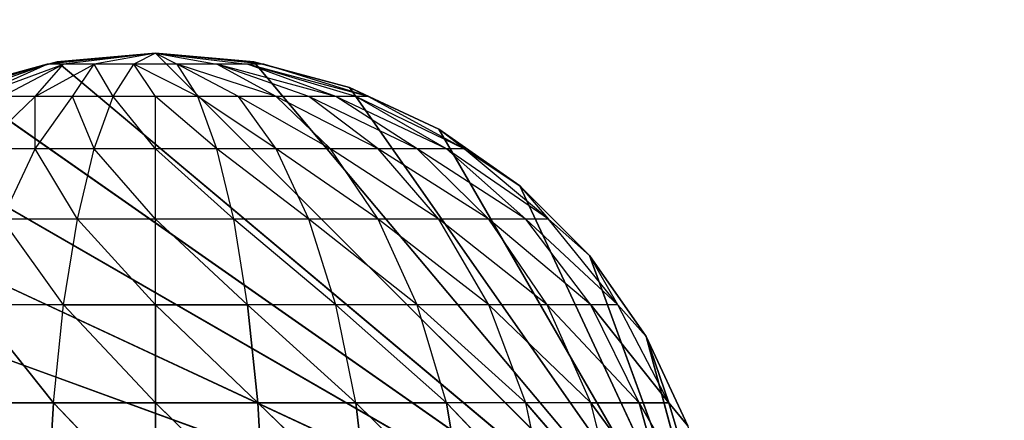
# Model space of a CAD drawing. Extents: x 226 to 378, y -30 to 313.
# Tile 119 of 256: x 278.825 to 279.929, y 60.884 to 61.333. Entities that reach past the tile are written whole.
import ezdxf

# ---------------------------------------------------------------- set-up
doc = ezdxf.new("R2010")
doc.units = 0
doc.header["$LTSCALE"] = 25.4
doc.layers.get('0').update_dxf_attribs({"color": 13, "linetype": 'CONTINUOUS'})
for name, color, linetype in [('_NCL1_11', 41, 'CONTINUOUS'), ('_NCL1_62', 7, 'CONTINUOUS'), ('_NCL1_64', 250, 'CONTINUOUS')]:
    doc.layers.add(name, color=color, linetype=linetype)

# ---------------------------------------------------------------- blocks, each defined once
blk = doc.blocks.new('EWON_2005CD_4005CD_COSY141')
at = {"layer": '_NCL1_11', "color": 0}
for p, q in [((98.5101, 251.7775, 297.18), (98.425, 252.095, 297.18)), ((98.5735, 251.6868, 297.18), (98.425, 252.095, 297.18)), ((98.5735, 251.6868, 297.18), (98.425, 252.095, 297.18)), ((98.6518, 251.6086, 297.18), (98.425, 252.095, 297.18)), ((98.6518, 251.6086, 297.18), (98.425, 252.095, 297.18)), ((98.7425, 251.5451, 297.18), (98.425, 252.095, 297.18)), ((98.7425, 251.5451, 297.18), (98.425, 252.095, 297.18)), ((98.8428, 251.4983, 297.18), (98.425, 252.095, 297.18)), ((98.8428, 251.4983, 297.18), (98.425, 252.095, 297.18)), ((98.9497, 251.4697, 297.18), (98.425, 252.095, 297.18)), ((98.9497, 251.4697, 297.18), (98.425, 252.095, 297.18)), ((99.06, 251.46, 297.18), (98.425, 252.095, 297.18)), ((99.06, 251.46, 297.18), (98.425, 252.095, 297.18)), ((99.1703, 251.4697, 297.18), (98.425, 252.095, 297.18)), ((99.1703, 251.4697, 297.18), (98.425, 252.095, 297.18)), ((99.2772, 251.4983, 297.18), (98.425, 252.095, 297.18)), ((99.2772, 251.4983, 297.18), (98.425, 252.095, 297.18)), ((99.3775, 251.5451, 297.18), (98.425, 252.095, 297.18)), ((99.3775, 251.5451, 297.18), (98.425, 252.095, 297.18)), ((99.4682, 251.6086, 297.18), (98.425, 252.095, 297.18)), ((99.4682, 251.6086, 297.18), (98.425, 252.095, 297.18)), ((99.5464, 251.6868, 297.18), (98.425, 252.095, 297.18)), ((99.5464, 251.6868, 297.18), (98.425, 252.095, 297.18)), ((98.4492, 251.9711, 309.3665), (98.4846, 251.852, 309.3595)), ((98.4492, 251.9711, 309.3665), (98.518, 251.852, 309.4695)), ((98.4492, 251.9711, 309.3665), (98.4846, 251.852, 309.3595)), ((98.4492, 251.9711, 309.3665), (98.518, 251.852, 309.4695)), ((98.4846, 251.9711, 309.4833), (98.518, 251.852, 309.4695)), ((98.4846, 251.9711, 309.4833), (98.5722, 251.852, 309.5709)), ((98.4846, 251.9711, 309.4833), (98.518, 251.852, 309.4695)), ((98.4846, 251.9711, 309.4833), (98.5722, 251.852, 309.5709)), ((98.5421, 251.9711, 309.591), (98.5722, 251.852, 309.5709)), ((98.5421, 251.9711, 309.591), (98.6452, 251.852, 309.6598)), ((98.6196, 251.9711, 309.6854), (98.6452, 251.852, 309.6598)), ((98.6196, 251.9711, 309.6854), (98.7341, 251.852, 309.7328)), ((98.714, 251.9711, 309.7628), (98.7341, 251.852, 309.7328)), ((98.714, 251.9711, 309.7628), (98.8355, 251.852, 309.787)), ((98.714, 251.9711, 309.7628), (98.7341, 251.852, 309.7328)), ((98.714, 251.9711, 309.7628), (98.8355, 251.852, 309.787)), ((98.8216, 251.9711, 309.8204), (98.8355, 251.852, 309.787)), ((98.8216, 251.9711, 309.8204), (98.9455, 251.852, 309.8204)), ((98.8216, 251.9711, 309.8204), (98.8355, 251.852, 309.787)), ((98.8216, 251.9711, 309.8204), (98.9455, 251.852, 309.8204)), ((98.9385, 251.9711, 309.8558), (98.9455, 251.852, 309.8204)), ((98.9385, 251.9711, 309.8558), (99.06, 251.852, 309.8317)), ((98.9385, 251.9711, 309.8558), (98.9455, 251.852, 309.8204)), ((98.9385, 251.9711, 309.8558), (99.06, 251.852, 309.8317)), ((99.06, 251.9711, 309.8678), (99.06, 251.852, 309.8317)), ((99.06, 251.9711, 309.8678), (99.1745, 251.852, 309.8204)), ((99.06, 251.9711, 309.8678), (99.06, 251.852, 309.8317)), ((99.06, 251.9711, 309.8678), (99.1745, 251.852, 309.8204)), ((99.1815, 251.9711, 309.8558), (99.1745, 251.852, 309.8204)), ((99.1815, 251.9711, 309.8558), (99.1745, 251.852, 309.8204)), ((98.5101, 251.7775, 297.18), (98.4633, 251.8778, 297.18)), ((98.4633, 251.8778, 297.18), (98.5101, 251.7775, 309.245)), ((98.4633, 251.8778, 297.18), (98.5101, 251.7775, 309.245)), ((98.4633, 251.8778, 309.245), (98.5101, 251.7775, 309.245)), ((98.4633, 251.8778, 309.245), (98.5101, 251.7775, 309.245)), ((98.4633, 251.8778, 309.245), (98.4846, 251.852, 309.3595)), ((98.4633, 251.8778, 309.245), (98.4846, 251.852, 309.3595)), ((98.4846, 251.852, 309.3595), (98.5101, 251.7775, 309.245)), ((98.4846, 251.852, 309.3595), (98.5101, 251.7775, 309.245)), ((98.4846, 251.852, 309.3595), (98.5421, 251.7422, 309.348)), ((98.4846, 251.852, 309.3595), (98.5722, 251.7422, 309.447)), ((98.4846, 251.852, 309.3595), (98.518, 251.852, 309.4695)), ((98.4846, 251.852, 309.3595), (98.518, 251.852, 309.4695)), ((98.518, 251.852, 309.4695), (98.621, 251.7422, 309.5383)), ((98.518, 251.852, 309.4695), (98.5722, 251.7422, 309.447)), ((98.518, 251.852, 309.4695), (98.5722, 251.852, 309.5709)), ((98.5722, 251.852, 309.5709), (98.621, 251.7422, 309.5383)), ((98.5722, 251.852, 309.5709), (98.6866, 251.7422, 309.6183)), ((98.5722, 251.852, 309.5709), (98.6452, 251.852, 309.6598)), ((98.6452, 251.852, 309.6598), (98.6866, 251.7422, 309.6183)), ((98.6452, 251.852, 309.6598), (98.7667, 251.7422, 309.684)), ((98.6452, 251.852, 309.6598), (98.7341, 251.852, 309.7328)), ((98.7341, 251.852, 309.7328), (98.7667, 251.7422, 309.684)), ((98.7341, 251.852, 309.7328), (98.8579, 251.7422, 309.7328)), ((98.7341, 251.852, 309.7328), (98.8355, 251.852, 309.787)), ((98.8355, 251.852, 309.787), (98.8579, 251.7422, 309.7328)), ((98.8355, 251.852, 309.787), (98.957, 251.7422, 309.7628)), ((98.8355, 251.852, 309.787), (98.9455, 251.852, 309.8204)), ((98.8355, 251.852, 309.787), (98.9455, 251.852, 309.8204)), ((98.9455, 251.852, 309.8204), (98.957, 251.7422, 309.7628)), ((98.9455, 251.852, 309.8204), (99.06, 251.7422, 309.773)), ((98.9455, 251.852, 309.8204), (98.957, 251.7422, 309.7628)), ((98.9455, 251.852, 309.8204), (99.06, 251.7422, 309.773)), ((98.9455, 251.852, 309.8204), (99.06, 251.852, 309.8317)), ((98.9455, 251.852, 309.8204), (99.06, 251.852, 309.8317)), ((99.06, 251.852, 309.8317), (99.06, 251.7422, 309.773)), ((99.06, 251.852, 309.8317), (99.163, 251.7422, 309.7628)), ((99.06, 251.852, 309.8317), (99.06, 251.7422, 309.773)), ((99.06, 251.852, 309.8317), (99.163, 251.7422, 309.7628)), ((99.06, 251.852, 309.8317), (99.1745, 251.852, 309.8204)), ((99.06, 251.852, 309.8317), (99.1745, 251.852, 309.8204)), ((99.1745, 251.852, 309.8204), (99.163, 251.7422, 309.7628)), ((99.1745, 251.852, 309.8204), (99.262, 251.7422, 309.7328)), ((99.1745, 251.852, 309.8204), (99.2845, 251.852, 309.787)), ((99.1745, 251.852, 309.8204), (99.2845, 251.852, 309.787)), ((98.5735, 251.6868, 309.245), (98.5101, 251.7775, 297.18)), ((98.5101, 251.7775, 297.18), (98.5101, 251.7775, 309.245)), ((98.5101, 251.7775, 309.245), (98.5735, 251.6868, 309.245)), ((98.5735, 251.6868, 297.18), (98.5101, 251.7775, 297.18)), ((98.5735, 251.6868, 309.245), (98.5101, 251.7775, 297.18)), ((98.5101, 251.7775, 297.18), (98.5101, 251.7775, 309.245)), ((98.5735, 251.6868, 297.18), (98.5101, 251.7775, 297.18)), ((98.5101, 251.7775, 309.245), (98.5421, 251.7422, 309.348)), ((98.5421, 251.7422, 309.348), (98.5735, 251.6868, 309.245)), ((98.5421, 251.7422, 309.348), (98.6196, 251.646, 309.3326)), ((98.5421, 251.7422, 309.348), (98.6452, 251.646, 309.4168)), ((98.5421, 251.7422, 309.348), (98.5722, 251.7422, 309.447)), ((98.5722, 251.7422, 309.447), (98.6452, 251.646, 309.4168)), ((98.5722, 251.7422, 309.447), (98.6866, 251.646, 309.4945)), ((98.5722, 251.7422, 309.447), (98.621, 251.7422, 309.5383)), ((98.621, 251.7422, 309.5383), (98.6866, 251.646, 309.4945)), ((98.621, 251.7422, 309.5383), (98.7425, 251.646, 309.5625)), ((98.621, 251.7422, 309.5383), (98.6866, 251.7422, 309.6183)), ((98.6866, 251.7422, 309.6183), (98.7425, 251.646, 309.5625)), ((98.6866, 251.7422, 309.6183), (98.8105, 251.646, 309.6183)), ((98.6866, 251.7422, 309.6183), (98.7667, 251.7422, 309.684)), ((98.7667, 251.7422, 309.684), (98.8105, 251.646, 309.6183)), ((98.7667, 251.7422, 309.684), (98.8882, 251.646, 309.6598)), ((98.7667, 251.7422, 309.684), (98.8579, 251.7422, 309.7328)), ((98.8579, 251.7422, 309.7328), (98.8882, 251.646, 309.6598)), ((98.8579, 251.7422, 309.7328), (98.9724, 251.646, 309.6854)), ((98.8579, 251.7422, 309.7328), (98.957, 251.7422, 309.7628)), ((98.957, 251.7422, 309.7628), (98.9724, 251.646, 309.6854)), ((98.957, 251.7422, 309.7628), (99.06, 251.646, 309.694)), ((98.957, 251.7422, 309.7628), (99.06, 251.7422, 309.773)), ((99.06, 251.7422, 309.773), (99.06, 251.646, 309.694)), ((99.06, 251.7422, 309.773), (99.1476, 251.646, 309.6854)), ((99.06, 251.7422, 309.773), (99.163, 251.7422, 309.7628)), ((99.163, 251.7422, 309.7628), (99.1476, 251.646, 309.6854)), ((99.163, 251.7422, 309.7628), (99.2318, 251.646, 309.6598)), ((99.163, 251.7422, 309.7628), (99.262, 251.7422, 309.7328)), ((98.5735, 251.6868, 309.245), (98.6196, 251.646, 309.3326)), ((98.5735, 251.6868, 309.245), (98.5735, 251.6868, 297.18)), ((98.5735, 251.6868, 309.245), (98.5735, 251.6868, 297.18)), ((98.5735, 251.6868, 309.245), (98.6518, 251.6086, 297.18)), ((98.6518, 251.6086, 297.18), (98.5735, 251.6868, 297.18)), ((98.5735, 251.6868, 309.245), (98.6518, 251.6086, 297.18)), ((98.5735, 251.6868, 309.245), (98.6518, 251.6086, 309.245)), ((98.6518, 251.6086, 297.18), (98.5735, 251.6868, 297.18)), ((98.6518, 251.6086, 309.245), (98.6196, 251.646, 309.3326)), ((98.6196, 251.646, 309.3326), (98.714, 251.567, 309.3138)), ((98.6196, 251.646, 309.3326), (98.7341, 251.567, 309.38)), ((98.6196, 251.646, 309.3326), (98.6452, 251.646, 309.4168)), ((98.6452, 251.646, 309.4168), (98.7341, 251.567, 309.38)), ((98.6452, 251.646, 309.4168), (98.7667, 251.567, 309.441)), ((98.6452, 251.646, 309.4168), (98.6866, 251.646, 309.4945)), ((98.6866, 251.646, 309.4945), (98.7667, 251.567, 309.441)), ((98.6866, 251.646, 309.4945), (98.8105, 251.567, 309.4945)), ((98.6866, 251.646, 309.4945), (98.7425, 251.646, 309.5625)), ((98.7425, 251.646, 309.5625), (98.8105, 251.567, 309.4945)), ((98.7425, 251.646, 309.5625), (98.864, 251.567, 309.5383)), ((98.7425, 251.646, 309.5625), (98.8105, 251.646, 309.6183)), ((98.8105, 251.646, 309.6183), (98.864, 251.567, 309.5383)), ((98.8105, 251.646, 309.6183), (98.925, 251.567, 309.5709)), ((98.8105, 251.646, 309.6183), (98.8882, 251.646, 309.6598)), ((98.8882, 251.646, 309.6598), (98.925, 251.567, 309.5709)), ((98.8882, 251.646, 309.6598), (98.9912, 251.567, 309.591)), ((98.8882, 251.646, 309.6598), (98.9724, 251.646, 309.6854)), ((98.9724, 251.646, 309.6854), (98.9912, 251.567, 309.591)), ((98.9724, 251.646, 309.6854), (99.06, 251.567, 309.5978)), ((98.9724, 251.646, 309.6854), (99.06, 251.646, 309.694)), ((99.06, 251.646, 309.694), (99.06, 251.567, 309.5978)), ((99.06, 251.646, 309.694), (99.1288, 251.567, 309.591)), ((99.06, 251.646, 309.694), (99.1476, 251.646, 309.6854)), ((99.1476, 251.646, 309.6854), (99.1288, 251.567, 309.591)), ((99.1476, 251.646, 309.6854), (99.195, 251.567, 309.5709)), ((99.1476, 251.646, 309.6854), (99.2318, 251.646, 309.6598)), ((99.2318, 251.646, 309.6598), (99.195, 251.567, 309.5709)), ((98.714, 251.567, 309.3138), (98.6518, 251.6086, 309.245)), ((98.7425, 251.5451, 309.245), (98.6518, 251.6086, 297.18)), ((98.6518, 251.6086, 297.18), (98.6518, 251.6086, 309.245)), ((98.6518, 251.6086, 309.245), (98.7425, 251.5451, 309.245)), ((98.7425, 251.5451, 297.18), (98.6518, 251.6086, 297.18)), ((98.7425, 251.5451, 309.245), (98.6518, 251.6086, 297.18)), ((98.6518, 251.6086, 297.18), (98.6518, 251.6086, 309.245)), ((98.7425, 251.5451, 297.18), (98.6518, 251.6086, 297.18)), ((98.714, 251.567, 309.3138), (98.7425, 251.5451, 309.245)), ((98.714, 251.567, 309.3138), (98.8216, 251.5083, 309.2924)), ((98.714, 251.567, 309.3138), (98.8355, 251.5083, 309.338)), ((98.714, 251.567, 309.3138), (98.7341, 251.567, 309.38)), ((98.7341, 251.567, 309.38), (98.8355, 251.5083, 309.338)), ((98.7341, 251.567, 309.38), (98.8579, 251.5083, 309.38)), ((98.7341, 251.567, 309.38), (98.7667, 251.567, 309.441)), ((98.7667, 251.567, 309.441), (98.8579, 251.5083, 309.38)), ((98.7667, 251.567, 309.441), (98.8882, 251.5083, 309.4168)), ((98.7667, 251.567, 309.441), (98.8105, 251.567, 309.4945)), ((98.8105, 251.567, 309.4945), (98.8882, 251.5083, 309.4168)), ((98.8105, 251.567, 309.4945), (98.925, 251.5083, 309.447)), ((98.8105, 251.567, 309.4945), (98.864, 251.567, 309.5383)), ((98.864, 251.567, 309.5383), (98.925, 251.5083, 309.447)), ((98.864, 251.567, 309.5383), (98.967, 251.5083, 309.4695)), ((98.864, 251.567, 309.5383), (98.925, 251.567, 309.5709)), ((98.925, 251.567, 309.5709), (98.967, 251.5083, 309.4695)), ((98.925, 251.567, 309.5709), (99.0126, 251.5083, 309.4833)), ((98.925, 251.567, 309.5709), (98.9912, 251.567, 309.591)), ((98.9912, 251.567, 309.591), (99.0126, 251.5083, 309.4833)), ((98.9912, 251.567, 309.591), (99.06, 251.5083, 309.488)), ((98.9912, 251.567, 309.591), (99.06, 251.567, 309.5978)), ((99.06, 251.567, 309.5978), (99.06, 251.5083, 309.488)), ((99.06, 251.567, 309.5978), (99.1074, 251.5083, 309.4833)), ((99.06, 251.567, 309.5978), (99.1288, 251.567, 309.591)), ((99.1288, 251.567, 309.591), (99.1074, 251.5083, 309.4833)), ((99.1288, 251.567, 309.591), (99.153, 251.5083, 309.4695)), ((99.1288, 251.567, 309.591), (99.195, 251.567, 309.5709)), ((99.195, 251.567, 309.5709), (99.153, 251.5083, 309.4695)), ((99.195, 251.567, 309.5709), (99.195, 251.5083, 309.447)), ((99.195, 251.567, 309.5709), (99.256, 251.567, 309.5383)), ((99.256, 251.567, 309.5383), (99.195, 251.5083, 309.447)), ((98.7425, 251.5451, 309.245), (98.8216, 251.5083, 309.2924)), ((98.8428, 251.4983, 297.18), (98.7425, 251.5451, 297.18)), ((98.7425, 251.5451, 297.18), (98.8428, 251.4983, 309.245)), ((98.7425, 251.5451, 309.245), (98.7425, 251.5451, 297.18)), ((98.7425, 251.5451, 297.18), (98.8428, 251.4983, 309.245)), ((98.7425, 251.5451, 309.245), (98.7425, 251.5451, 297.18)), ((98.7425, 251.5451, 309.245), (98.8428, 251.4983, 309.245)), ((98.8428, 251.4983, 297.18), (98.7425, 251.5451, 297.18)), ((98.8428, 251.4983, 309.245), (98.8216, 251.5083, 309.2924)), ((98.8216, 251.5083, 309.2924), (98.9385, 251.4722, 309.2692)), ((98.8216, 251.5083, 309.2924), (98.957, 251.4722, 309.3138)), ((98.8216, 251.5083, 309.2924), (98.8355, 251.5083, 309.338)), ((98.8355, 251.5083, 309.338), (98.957, 251.4722, 309.3138)), ((98.8355, 251.5083, 309.338), (98.8579, 251.5083, 309.38)), ((98.8579, 251.5083, 309.38), (98.957, 251.4722, 309.3138)), ((98.8579, 251.5083, 309.38), (98.9912, 251.4722, 309.348)), ((98.8579, 251.5083, 309.38), (98.8882, 251.5083, 309.4168)), ((98.8882, 251.5083, 309.4168), (98.9912, 251.4722, 309.348)), ((98.8882, 251.5083, 309.4168), (98.925, 251.5083, 309.447)), ((98.925, 251.5083, 309.447), (98.9912, 251.4722, 309.348)), ((98.925, 251.5083, 309.447), (99.0358, 251.4722, 309.3665)), ((98.925, 251.5083, 309.447), (98.967, 251.5083, 309.4695)), ((98.967, 251.5083, 309.4695), (99.0358, 251.4722, 309.3665)), ((98.967, 251.5083, 309.4695), (99.0126, 251.5083, 309.4833)), ((99.0126, 251.5083, 309.4833), (99.0358, 251.4722, 309.3665)), ((99.0126, 251.5083, 309.4833), (99.0842, 251.4722, 309.3665)), ((99.0126, 251.5083, 309.4833), (99.06, 251.5083, 309.488)), ((99.06, 251.5083, 309.488), (99.0842, 251.4722, 309.3665)), ((99.06, 251.5083, 309.488), (99.1074, 251.5083, 309.4833)), ((99.1074, 251.5083, 309.4833), (99.0842, 251.4722, 309.3665)), ((99.1074, 251.5083, 309.4833), (99.1288, 251.4722, 309.348)), ((99.1074, 251.5083, 309.4833), (99.153, 251.5083, 309.4695)), ((99.153, 251.5083, 309.4695), (99.1288, 251.4722, 309.348)), ((99.195, 251.5083, 309.447), (99.1288, 251.4722, 309.348)), ((99.153, 251.5083, 309.4695), (99.195, 251.5083, 309.447)), ((99.195, 251.5083, 309.447), (99.163, 251.4722, 309.3138)), ((99.2318, 251.5083, 309.4168), (99.163, 251.4722, 309.3138)), ((99.262, 251.5083, 309.38), (99.163, 251.4722, 309.3138)), ((99.1815, 251.4722, 309.2692), (99.2983, 251.5083, 309.2924)), ((99.262, 251.5083, 309.38), (99.1815, 251.4722, 309.2692)), ((99.2845, 251.5083, 309.338), (99.1815, 251.4722, 309.2692)), ((99.195, 251.5083, 309.447), (99.2318, 251.5083, 309.4168)), ((98.9385, 251.4722, 309.2692), (98.8428, 251.4983, 309.245)), ((98.9497, 251.4697, 309.245), (98.8428, 251.4983, 297.18)), ((98.8428, 251.4983, 297.18), (98.8428, 251.4983, 309.245)), ((98.8428, 251.4983, 309.245), (98.9497, 251.4697, 309.245)), ((98.9497, 251.4697, 297.18), (98.8428, 251.4983, 297.18)), ((98.9497, 251.4697, 309.245), (98.8428, 251.4983, 297.18)), ((98.8428, 251.4983, 297.18), (98.8428, 251.4983, 309.245)), ((98.9497, 251.4697, 297.18), (98.8428, 251.4983, 297.18)), ((99.2772, 251.4983, 297.18), (99.1703, 251.4697, 297.18)), ((99.1703, 251.4697, 297.18), (99.2772, 251.4983, 309.245)), ((99.1703, 251.4697, 297.18), (99.2772, 251.4983, 309.245)), ((99.1703, 251.4697, 309.245), (99.2772, 251.4983, 309.245)), ((99.2772, 251.4983, 297.18), (99.1703, 251.4697, 297.18)), ((99.1815, 251.4722, 309.2692), (99.2772, 251.4983, 309.245)), ((98.9497, 251.4697, 309.245), (98.9385, 251.4722, 309.2692)), ((98.9385, 251.4722, 309.2692), (99.06, 251.46, 309.245)), ((98.9385, 251.4722, 309.2692), (98.957, 251.4722, 309.3138)), ((99.06, 251.46, 297.18), (98.9497, 251.4697, 297.18)), ((98.9497, 251.4697, 297.18), (99.06, 251.46, 309.245)), ((98.9497, 251.4697, 309.245), (98.9497, 251.4697, 297.18)), ((98.9497, 251.4697, 297.18), (99.06, 251.46, 309.245)), ((98.9497, 251.4697, 309.245), (98.9497, 251.4697, 297.18)), ((98.9497, 251.4697, 309.245), (99.06, 251.46, 309.245)), ((99.06, 251.46, 297.18), (98.9497, 251.4697, 297.18)), ((99.06, 251.46, 309.245), (98.957, 251.4722, 309.3138)), ((98.957, 251.4722, 309.3138), (98.9912, 251.4722, 309.348)), ((99.06, 251.46, 309.245), (98.9912, 251.4722, 309.348)), ((98.9912, 251.4722, 309.348), (99.0358, 251.4722, 309.3665)), ((99.06, 251.46, 309.245), (99.0358, 251.4722, 309.3665)), ((99.0358, 251.4722, 309.3665), (99.0842, 251.4722, 309.3665)), ((99.06, 251.46, 309.245), (99.1815, 251.4722, 309.2692)), ((99.06, 251.46, 309.245), (99.163, 251.4722, 309.3138)), ((99.06, 251.46, 309.245), (99.1288, 251.4722, 309.348)), ((99.06, 251.46, 309.245), (99.0842, 251.4722, 309.3665)), ((99.1703, 251.4697, 309.245), (99.06, 251.46, 297.18)), ((99.06, 251.46, 309.245), (99.1703, 251.4697, 309.245)), ((99.1703, 251.4697, 297.18), (99.06, 251.46, 297.18)), ((99.1703, 251.4697, 309.245), (99.06, 251.46, 297.18)), ((99.1703, 251.4697, 297.18), (99.06, 251.46, 297.18)), ((99.0842, 251.4722, 309.3665), (99.1288, 251.4722, 309.348)), ((99.1288, 251.4722, 309.348), (99.163, 251.4722, 309.3138)), ((99.163, 251.4722, 309.3138), (99.1815, 251.4722, 309.2692)), ((99.1815, 251.4722, 309.2692), (99.1703, 251.4697, 309.245)), ((99.1703, 251.4697, 309.245), (99.1703, 251.4697, 297.18)), ((99.1703, 251.4697, 309.245), (99.1703, 251.4697, 297.18)), ((99.06, 251.46, 297.18), (99.06, 251.46, 309.245)), ((99.06, 251.46, 297.18), (99.06, 251.46, 309.245))]:
    blk.add_line(p, q, dxfattribs=at)
at = {"color": 7}
mesh = blk.add_polyface(dxfattribs=at)
corners = [(105.41, 276.8913, 297.18), (83.82, 279.4295, 297.18), (83.82, 241.2705, 297.18)]
mesh.append_faces([[corners[k] for k in face] for face in [(0, 1, 2)]], dxfattribs={"color": 7})
mesh = blk.add_polyface(dxfattribs=at)
corners = [(104.14, 276.8913, 298.45), (85.09, 241.2705, 298.45), (85.09, 279.4295, 298.45)]
mesh.append_faces([[corners[k] for k in face] for face in [(0, 1, 2)]], dxfattribs={"color": 7})
mesh = blk.add_polyface(dxfattribs=at)
corners = [(105.41, 276.8913, 297.18), (83.82, 241.2705, 297.18), (105.41, 243.8087, 297.18)]
mesh.append_faces([[corners[k] for k in face] for face in [(0, 1, 2)]], dxfattribs={"color": 7})
mesh = blk.add_polyface(dxfattribs=at)
corners = [(104.14, 243.8087, 298.45), (85.09, 241.2705, 298.45), (104.14, 276.8913, 298.45)]
mesh.append_faces([[corners[k] for k in face] for face in [(0, 1, 2)]], dxfattribs={"color": 7})
at = {"layer": '_NCL1_11', "color": 41}
mesh = blk.add_polyface(dxfattribs=at)
corners = [(98.5735, 251.6868, 297.18), (98.425, 252.095, 297.18), (98.5101, 251.7775, 297.18)]
mesh.append_faces([[corners[k] for k in face] for face in [(0, 1, 2)]], dxfattribs={"color": 41})
mesh = blk.add_polyface(dxfattribs=at)
corners = [(98.6518, 251.6086, 297.18), (98.425, 252.095, 297.18), (98.5735, 251.6868, 297.18)]
mesh.append_faces([[corners[k] for k in face] for face in [(0, 1, 2)]], dxfattribs={"color": 41})
mesh = blk.add_polyface(dxfattribs=at)
corners = [(98.7425, 251.5451, 297.18), (98.425, 252.095, 297.18), (98.6518, 251.6086, 297.18)]
mesh.append_faces([[corners[k] for k in face] for face in [(0, 1, 2)]], dxfattribs={"color": 41})
mesh = blk.add_polyface(dxfattribs=at)
corners = [(98.8428, 251.4983, 297.18), (98.425, 252.095, 297.18), (98.7425, 251.5451, 297.18)]
mesh.append_faces([[corners[k] for k in face] for face in [(0, 1, 2)]], dxfattribs={"color": 41})
mesh = blk.add_polyface(dxfattribs=at)
corners = [(98.9497, 251.4697, 297.18), (98.425, 252.095, 297.18), (98.8428, 251.4983, 297.18)]
mesh.append_faces([[corners[k] for k in face] for face in [(0, 1, 2)]], dxfattribs={"color": 41})
mesh = blk.add_polyface(dxfattribs=at)
corners = [(99.06, 251.46, 297.18), (98.425, 252.095, 297.18), (98.9497, 251.4697, 297.18)]
mesh.append_faces([[corners[k] for k in face] for face in [(0, 1, 2)]], dxfattribs={"color": 41})
mesh = blk.add_polyface(dxfattribs=at)
corners = [(99.1703, 251.4697, 297.18), (98.425, 252.095, 297.18), (99.06, 251.46, 297.18)]
mesh.append_faces([[corners[k] for k in face] for face in [(0, 1, 2)]], dxfattribs={"color": 41})
mesh = blk.add_polyface(dxfattribs=at)
corners = [(99.2772, 251.4983, 297.18), (98.425, 252.095, 297.18), (99.1703, 251.4697, 297.18)]
mesh.append_faces([[corners[k] for k in face] for face in [(0, 1, 2)]], dxfattribs={"color": 41})
mesh = blk.add_polyface(dxfattribs=at)
corners = [(99.3775, 251.5451, 297.18), (98.425, 252.095, 297.18), (99.2772, 251.4983, 297.18)]
mesh.append_faces([[corners[k] for k in face] for face in [(0, 1, 2)]], dxfattribs={"color": 41})
mesh = blk.add_polyface(dxfattribs=at)
corners = [(99.4682, 251.6086, 297.18), (98.425, 252.095, 297.18), (99.3775, 251.5451, 297.18)]
mesh.append_faces([[corners[k] for k in face] for face in [(0, 1, 2)]], dxfattribs={"color": 41})
mesh = blk.add_polyface(dxfattribs=at)
corners = [(99.5464, 251.6868, 297.18), (98.425, 252.095, 297.18), (99.4682, 251.6086, 297.18)]
mesh.append_faces([[corners[k] for k in face] for face in [(0, 1, 2)]], dxfattribs={"color": 41})
mesh = blk.add_polyface(dxfattribs=at)
corners = [(99.6099, 251.7775, 297.18), (98.425, 252.095, 297.18), (99.5464, 251.6868, 297.18)]
mesh.append_faces([[corners[k] for k in face] for face in [(0, 1, 2)]], dxfattribs={"color": 41})
mesh = blk.add_polyface(dxfattribs=at)
corners = [(99.6567, 251.8778, 297.18), (98.425, 252.095, 297.18), (99.6099, 251.7775, 297.18)]
mesh.append_faces([[corners[k] for k in face] for face in [(0, 1, 2)]], dxfattribs={"color": 41})
mesh = blk.add_polyface(dxfattribs=at)
corners = [(98.4492, 251.9711, 309.3665), (98.4846, 251.852, 309.3595), (98.4633, 251.8778, 309.245)]
mesh.append_faces([[corners[k] for k in face] for face in [(0, 1, 2)]], dxfattribs={"color": 41})
mesh = blk.add_polyface(dxfattribs=at)
corners = [(98.4492, 251.9711, 309.3665), (98.518, 251.852, 309.4695), (98.4846, 251.852, 309.3595)]
mesh.append_faces([[corners[k] for k in face] for face in [(0, 1, 2)]], dxfattribs={"color": 41})
mesh = blk.add_polyface(dxfattribs=at)
corners = [(98.4846, 251.9711, 309.4833), (98.518, 251.852, 309.4695), (98.4492, 251.9711, 309.3665)]
mesh.append_faces([[corners[k] for k in face] for face in [(0, 1, 2)]], dxfattribs={"color": 41})
mesh = blk.add_polyface(dxfattribs=at)
corners = [(98.4846, 251.9711, 309.4833), (98.5722, 251.852, 309.5709), (98.518, 251.852, 309.4695)]
mesh.append_faces([[corners[k] for k in face] for face in [(0, 1, 2)]], dxfattribs={"color": 41})
mesh = blk.add_polyface(dxfattribs=at)
corners = [(98.5421, 251.9711, 309.591), (98.5722, 251.852, 309.5709), (98.4846, 251.9711, 309.4833)]
mesh.append_faces([[corners[k] for k in face] for face in [(0, 1, 2)]], dxfattribs={"color": 41})
mesh = blk.add_polyface(dxfattribs=at)
corners = [(98.6196, 251.9711, 309.6854), (98.6452, 251.852, 309.6598), (98.5421, 251.9711, 309.591)]
mesh.append_faces([[corners[k] for k in face] for face in [(0, 1, 2)]], dxfattribs={"color": 41})
mesh = blk.add_polyface(dxfattribs=at)
corners = [(98.7341, 251.852, 309.7328), (98.6196, 251.9711, 309.6854), (98.714, 251.9711, 309.7628)]
mesh.append_faces([[corners[k] for k in face] for face in [(0, 1, 2)]], dxfattribs={"color": 41})
mesh = blk.add_polyface(dxfattribs=at)
corners = [(98.8355, 251.852, 309.787), (98.7341, 251.852, 309.7328), (98.714, 251.9711, 309.7628)]
mesh.append_faces([[corners[k] for k in face] for face in [(0, 1, 2)]], dxfattribs={"color": 41})
mesh = blk.add_polyface(dxfattribs=at)
corners = [(98.8355, 251.852, 309.787), (98.714, 251.9711, 309.7628), (98.8216, 251.9711, 309.8204)]
mesh.append_faces([[corners[k] for k in face] for face in [(0, 1, 2)]], dxfattribs={"color": 41})
mesh = blk.add_polyface(dxfattribs=at)
corners = [(98.9455, 251.852, 309.8204), (98.8355, 251.852, 309.787), (98.8216, 251.9711, 309.8204)]
mesh.append_faces([[corners[k] for k in face] for face in [(0, 1, 2)]], dxfattribs={"color": 41})
mesh = blk.add_polyface(dxfattribs=at)
corners = [(98.9455, 251.852, 309.8204), (98.8216, 251.9711, 309.8204), (98.9385, 251.9711, 309.8558)]
mesh.append_faces([[corners[k] for k in face] for face in [(0, 1, 2)]], dxfattribs={"color": 41})
mesh = blk.add_polyface(dxfattribs=at)
corners = [(99.06, 251.852, 309.8317), (98.9455, 251.852, 309.8204), (98.9385, 251.9711, 309.8558)]
mesh.append_faces([[corners[k] for k in face] for face in [(0, 1, 2)]], dxfattribs={"color": 41})
mesh = blk.add_polyface(dxfattribs=at)
corners = [(99.06, 251.852, 309.8317), (98.9385, 251.9711, 309.8558), (99.06, 251.9711, 309.8678)]
mesh.append_faces([[corners[k] for k in face] for face in [(0, 1, 2)]], dxfattribs={"color": 41})
mesh = blk.add_polyface(dxfattribs=at)
corners = [(99.1745, 251.852, 309.8204), (99.06, 251.852, 309.8317), (99.06, 251.9711, 309.8678)]
mesh.append_faces([[corners[k] for k in face] for face in [(0, 1, 2)]], dxfattribs={"color": 41})
mesh = blk.add_polyface(dxfattribs=at)
corners = [(99.1815, 251.9711, 309.8558), (99.1745, 251.852, 309.8204), (99.06, 251.9711, 309.8678)]
mesh.append_faces([[corners[k] for k in face] for face in [(0, 1, 2)]], dxfattribs={"color": 41})
mesh = blk.add_polyface(dxfattribs=at)
corners = [(99.2845, 251.852, 309.787), (99.1745, 251.852, 309.8204), (99.1815, 251.9711, 309.8558)]
mesh.append_faces([[corners[k] for k in face] for face in [(0, 1, 2)]], dxfattribs={"color": 41})
mesh = blk.add_polyface(dxfattribs=at)
corners = [(99.2983, 251.9711, 309.8204), (99.2845, 251.852, 309.787), (99.1815, 251.9711, 309.8558)]
mesh.append_faces([[corners[k] for k in face] for face in [(0, 1, 2)]], dxfattribs={"color": 41})
mesh = blk.add_polyface(dxfattribs=at)
corners = [(98.4633, 251.8778, 297.18), (98.5101, 251.7775, 309.245), (98.5101, 251.7775, 297.18)]
mesh.append_faces([[corners[k] for k in face] for face in [(0, 1, 2)]], dxfattribs={"color": 41})
mesh = blk.add_polyface(dxfattribs=at)
corners = [(98.4633, 251.8778, 309.245), (98.5101, 251.7775, 309.245), (98.4633, 251.8778, 297.18)]
mesh.append_faces([[corners[k] for k in face] for face in [(0, 1, 2)]], dxfattribs={"color": 41})
mesh = blk.add_polyface(dxfattribs=at)
corners = [(98.4633, 251.8778, 309.245), (98.4846, 251.852, 309.3595), (98.5101, 251.7775, 309.245)]
mesh.append_faces([[corners[k] for k in face] for face in [(0, 1, 2)]], dxfattribs={"color": 41})
mesh = blk.add_polyface(dxfattribs=at)
corners = [(98.4846, 251.852, 309.3595), (98.5421, 251.7422, 309.348), (98.5101, 251.7775, 309.245)]
mesh.append_faces([[corners[k] for k in face] for face in [(0, 1, 2)]], dxfattribs={"color": 41})
mesh = blk.add_polyface(dxfattribs=at)
corners = [(98.518, 251.852, 309.4695), (98.5722, 251.7422, 309.447), (98.4846, 251.852, 309.3595)]
mesh.append_faces([[corners[k] for k in face] for face in [(0, 1, 2)]], dxfattribs={"color": 41})
mesh = blk.add_polyface(dxfattribs=at)
corners = [(98.957, 251.7422, 309.7628), (98.8355, 251.852, 309.787), (98.9455, 251.852, 309.8204)]
mesh.append_faces([[corners[k] for k in face] for face in [(0, 1, 2)]], dxfattribs={"color": 41})
mesh = blk.add_polyface(dxfattribs=at)
corners = [(99.06, 251.7422, 309.773), (98.957, 251.7422, 309.7628), (98.9455, 251.852, 309.8204)]
mesh.append_faces([[corners[k] for k in face] for face in [(0, 1, 2)]], dxfattribs={"color": 41})
mesh = blk.add_polyface(dxfattribs=at)
corners = [(99.06, 251.7422, 309.773), (98.9455, 251.852, 309.8204), (99.06, 251.852, 309.8317)]
mesh.append_faces([[corners[k] for k in face] for face in [(0, 1, 2)]], dxfattribs={"color": 41})
mesh = blk.add_polyface(dxfattribs=at)
corners = [(99.163, 251.7422, 309.7628), (99.06, 251.7422, 309.773), (99.06, 251.852, 309.8317)]
mesh.append_faces([[corners[k] for k in face] for face in [(0, 1, 2)]], dxfattribs={"color": 41})
mesh = blk.add_polyface(dxfattribs=at)
corners = [(99.1745, 251.852, 309.8204), (99.163, 251.7422, 309.7628), (99.06, 251.852, 309.8317)]
mesh.append_faces([[corners[k] for k in face] for face in [(0, 1, 2)]], dxfattribs={"color": 41})
mesh = blk.add_polyface(dxfattribs=at)
corners = [(99.2845, 251.852, 309.787), (99.262, 251.7422, 309.7328), (99.1745, 251.852, 309.8204)]
mesh.append_faces([[corners[k] for k in face] for face in [(0, 1, 2)]], dxfattribs={"color": 41})
mesh = blk.add_polyface(dxfattribs=at)
corners = [(98.5101, 251.7775, 309.245), (98.5735, 251.6868, 309.245), (98.5101, 251.7775, 297.18)]
mesh.append_faces([[corners[k] for k in face] for face in [(0, 1, 2)]], dxfattribs={"color": 41})
mesh = blk.add_polyface(dxfattribs=at)
corners = [(98.5101, 251.7775, 297.18), (98.5735, 251.6868, 309.245), (98.5735, 251.6868, 297.18)]
mesh.append_faces([[corners[k] for k in face] for face in [(0, 1, 2)]], dxfattribs={"color": 41})
mesh = blk.add_polyface(dxfattribs=at)
corners = [(98.5735, 251.6868, 309.245), (98.6518, 251.6086, 297.18), (98.5735, 251.6868, 297.18)]
mesh.append_faces([[corners[k] for k in face] for face in [(0, 1, 2)]], dxfattribs={"color": 41})
mesh = blk.add_polyface(dxfattribs=at)
corners = [(98.6518, 251.6086, 309.245), (98.6518, 251.6086, 297.18), (98.5735, 251.6868, 309.245)]
mesh.append_faces([[corners[k] for k in face] for face in [(0, 1, 2)]], dxfattribs={"color": 41})
mesh = blk.add_polyface(dxfattribs=at)
corners = [(98.7425, 251.5451, 309.245), (98.6518, 251.6086, 297.18), (98.6518, 251.6086, 309.245)]
mesh.append_faces([[corners[k] for k in face] for face in [(0, 1, 2)]], dxfattribs={"color": 41})
mesh = blk.add_polyface(dxfattribs=at)
corners = [(98.7425, 251.5451, 309.245), (98.7425, 251.5451, 297.18), (98.6518, 251.6086, 297.18)]
mesh.append_faces([[corners[k] for k in face] for face in [(0, 1, 2)]], dxfattribs={"color": 41})
mesh = blk.add_polyface(dxfattribs=at)
corners = [(98.8428, 251.4983, 309.245), (98.8428, 251.4983, 297.18), (98.7425, 251.5451, 297.18)]
mesh.append_faces([[corners[k] for k in face] for face in [(0, 1, 2)]], dxfattribs={"color": 41})
mesh = blk.add_polyface(dxfattribs=at)
corners = [(98.8428, 251.4983, 309.245), (98.7425, 251.5451, 297.18), (98.7425, 251.5451, 309.245)]
mesh.append_faces([[corners[k] for k in face] for face in [(0, 1, 2)]], dxfattribs={"color": 41})
mesh = blk.add_polyface(dxfattribs=at)
corners = [(98.9497, 251.4697, 309.245), (98.8428, 251.4983, 297.18), (98.8428, 251.4983, 309.245)]
mesh.append_faces([[corners[k] for k in face] for face in [(0, 1, 2)]], dxfattribs={"color": 41})
mesh = blk.add_polyface(dxfattribs=at)
corners = [(98.9497, 251.4697, 309.245), (98.9497, 251.4697, 297.18), (98.8428, 251.4983, 297.18)]
mesh.append_faces([[corners[k] for k in face] for face in [(0, 1, 2)]], dxfattribs={"color": 41})
mesh = blk.add_polyface(dxfattribs=at)
corners = [(99.2772, 251.4983, 309.245), (99.2772, 251.4983, 297.18), (99.1703, 251.4697, 297.18)]
mesh.append_faces([[corners[k] for k in face] for face in [(0, 1, 2)]], dxfattribs={"color": 41})
mesh = blk.add_polyface(dxfattribs=at)
corners = [(99.2772, 251.4983, 309.245), (99.1703, 251.4697, 297.18), (99.1703, 251.4697, 309.245)]
mesh.append_faces([[corners[k] for k in face] for face in [(0, 1, 2)]], dxfattribs={"color": 41})
mesh = blk.add_polyface(dxfattribs=at)
corners = [(99.06, 251.46, 309.245), (99.06, 251.46, 297.18), (98.9497, 251.4697, 297.18)]
mesh.append_faces([[corners[k] for k in face] for face in [(0, 1, 2)]], dxfattribs={"color": 41})
mesh = blk.add_polyface(dxfattribs=at)
corners = [(99.06, 251.46, 309.245), (98.9497, 251.4697, 297.18), (98.9497, 251.4697, 309.245)]
mesh.append_faces([[corners[k] for k in face] for face in [(0, 1, 2)]], dxfattribs={"color": 41})
mesh = blk.add_polyface(dxfattribs=at)
corners = [(99.1703, 251.4697, 309.245), (99.06, 251.46, 297.18), (99.06, 251.46, 309.245)]
mesh.append_faces([[corners[k] for k in face] for face in [(0, 1, 2)]], dxfattribs={"color": 41})
mesh = blk.add_polyface(dxfattribs=at)
corners = [(99.1703, 251.4697, 309.245), (99.1703, 251.4697, 297.18), (99.06, 251.46, 297.18)]
mesh.append_faces([[corners[k] for k in face] for face in [(0, 1, 2)]], dxfattribs={"color": 41})
at = {"layer": '_NCL1_62', "color": 7}
mesh = blk.add_polyface(dxfattribs=at)
corners = [(119.38, 342.9, 27.94), (45.72, 248.92, 27.94), (119.38, 151.13, 27.94)]
mesh.append_faces([[corners[k] for k in face] for face in [(0, 1, 2)]], dxfattribs={"color": 7})
mesh = blk.add_polyface(dxfattribs=at)
corners = [(119.38, 342.9, 27.94), (45.72, 254, 27.94), (45.72, 248.92, 27.94)]
mesh.append_faces([[corners[k] for k in face] for face in [(0, 1, 2)]], dxfattribs={"color": 7})
at = {"layer": '_NCL1_64', "color": 250}
mesh = blk.add_polyface(dxfattribs=at)
corners = [(111.76, 303.53, 297.18), (96.5397, 229.7113, 297.18), (96.3175, 230.0286, 297.18)]
mesh.append_faces([[corners[k] for k in face] for face in [(0, 1, 2)]], dxfattribs={"color": 250})
mesh = blk.add_polyface(dxfattribs=at)
corners = [(111.76, 303.53, 297.18), (96.3175, 230.0286, 297.18), (96.3175, 290.6714, 297.18)]
mesh.append_faces([[corners[k] for k in face] for face in [(0, 1, 2)]], dxfattribs={"color": 250})
mesh = blk.add_polyface(dxfattribs=at)
corners = [(111.76, 303.53, 297.18), (96.7035, 229.3601, 297.18), (96.5397, 229.7113, 297.18)]
mesh.append_faces([[corners[k] for k in face] for face in [(0, 1, 2)]], dxfattribs={"color": 250})
mesh = blk.add_polyface(dxfattribs=at)
corners = [(111.76, 303.53, 297.18), (106.68, 213.36, 297.18), (96.7035, 229.3601, 297.18)]
mesh.append_faces([[corners[k] for k in face] for face in [(0, 1, 2)]], dxfattribs={"color": 250})

msp = doc.modelspace()

# ---------------------------------------------------------------- block references
at = {"color": 0, "rotation": 179.9999999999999}
msp.add_blockref('EWON_2005CD_4005CD_COSY141', (378.0374, 312.7553), dxfattribs=at)

doc.saveas('drawing.dxf')
